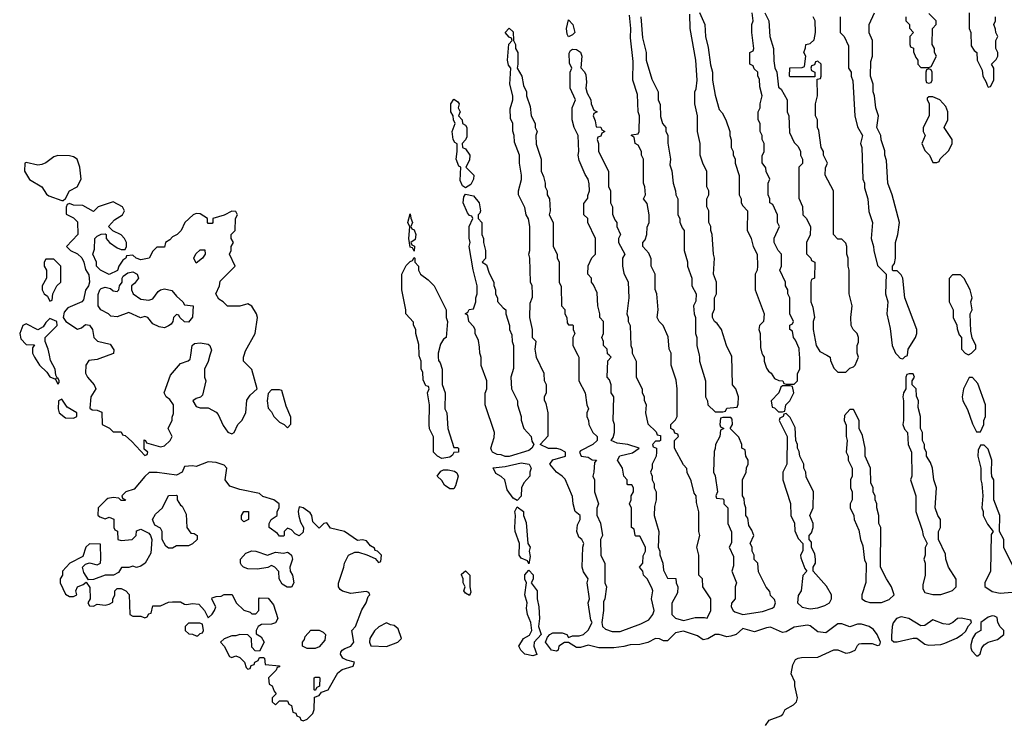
# Model space of a CAD drawing. Header units: inches. Extents: x 2380053 to 2584298, y 380219 to 546618.
# Tile 171 of 256: x 2463038 to 2468011, y 468151 to 471695. Entities that reach past the tile are written whole.
import ezdxf

# ---------------------------------------------------------------- set-up
doc = ezdxf.new("R2010")
doc.units = ezdxf.units.IN
doc.header["$MEASUREMENT"] = 0
doc.layers.add('C4466', color=7, linetype='Continuous')
doc.layers.add('C4467', color=7, linetype='Continuous')

msp = doc.modelspace()

# ---------------------------------------------------------------- linework, layer by layer
at = {"layer": 'C4466', "color": 2}
for points, elevation in [([(2463107, 470000), (2463112, 469990), (2463138, 469950), (2463174.4, 469914.4), (2463190, 469891.3), (2463219.6, 469879.6), (2463230, 469854), (2463238, 469862), (2463238, 469870), (2463230, 469886), (2463222, 469882), (2463226, 469890), (2463220.2, 469900.2), (2463217.2, 469930), (2463193.6, 469973.6), (2463188.1, 470000)], 58), ([(2463488.3, 470000), (2463430, 469979), (2463386.8, 469973.2), (2463371.3, 469950), (2463371, 469910), (2463381, 469890), (2463414, 469850), (2463422, 469830), (2463398, 469790), (2463392.7, 469732.7), (2463403.6, 469723.6), (2463430, 469722), (2463452.7, 469712.7), (2463454, 469650), (2463491.6, 469631.6), (2463510, 469614), (2463550, 469614), (2463558, 469598), (2463570, 469594), (2463603.6, 469563.6), (2463670, 469494), (2463682, 469498), (2463686, 469510), (2463666, 469526), (2463667.3, 469572.7), (2463674, 469570), (2463678, 469558), (2463750, 469538), (2463770, 469542), (2463798, 469570), (2463808, 469590), (2463788, 469630), (2463807.3, 469672.7), (2463807.3, 469687.3), (2463814.6, 469705.4), (2463814, 469750), (2463796.5, 469776.5), (2463778, 469790), (2463768, 469810), (2463800.2, 469899.8), (2463850, 469958), (2463888.9, 469971.1), (2463899, 469981), (2463901.8, 470000)], 58), ([(2463999, 470000), (2463990.7, 469969.3), (2463971.3, 469930), (2463971.3, 469890), (2463978, 469870), (2463962, 469798), (2463952, 469788), (2463930, 469782), (2463912, 469770), (2463930, 469742), (2463950, 469734), (2463990, 469734), (2464030, 469712), (2464041, 469701), (2464065.2, 469645.2), (2464090, 469611.3), (2464110, 469602.8), (2464122, 469610), (2464139.3, 469650), (2464159.5, 469670), (2464180.5, 469710), (2464186, 469774), (2464201.5, 469798.5), (2464238, 469830), (2464210, 469928.7), (2464168, 469970), (2464168, 469990), (2464171.1, 470000)], 58), ([(2465152, 470000), (2465152, 469990), (2465152.7, 469972.7), (2465162, 469962), (2465172, 469930), (2465171.6, 469851.6), (2465186.8, 469810), (2465186, 469730), (2465196, 469710), (2465201, 469630), (2465230, 469534), (2465250, 469534), (2465254, 469530), (2465254, 469510), (2465230, 469508), (2465224, 469496), (2465210, 469485.2), (2465170, 469479.3), (2465148, 469490), (2465128, 469510), (2465127.3, 469587.3), (2465108.4, 469628.4), (2465106, 469650), (2465108, 469750), (2465098, 469810), (2465106, 469830), (2465102, 469842), (2465090, 469846), (2465076.4, 469876.4), (2465074.6, 469914.6), (2465066, 469930), (2465066, 469970), (2465056.4, 469996.4), (2465056.2, 470000)], 54), ([(2465532.3, 470000), (2465532.7, 469932.7), (2465518, 469890), (2465522, 469830), (2465552, 469770), (2465552, 469750), (2465571.1, 469691.1), (2465571.6, 469671.6), (2465584.7, 469630), (2465622, 469590), (2465625.4, 469565.4), (2465634, 469550), (2465624.7, 469530), (2465610, 469519), (2465510, 469489), (2465490, 469489), (2465470, 469497.2), (2465450, 469499), (2465426, 469510), (2465420.4, 469520.4), (2465418, 469530), (2465434.6, 469585.4), (2465435.3, 469610), (2465388.7, 469750), (2465388.4, 469808.4), (2465398, 469830), (2465398, 469870), (2465368.9, 469948.9), (2465368.4, 469988.4), (2465365, 470000)], 54), ([(2466805.2, 468130), (2466823.9, 468156.1), (2466882, 468178), (2466892.5, 468187.5), (2466904, 468210), (2466946.3, 468233.7), (2466962, 468250), (2466966, 468270), (2466953.2, 468330), (2466953.2, 468350), (2466934, 468390), (2466943.2, 468436.8), (2466957.2, 468462.8), (2466969.4, 468470.6), (2466986.3, 468473.7), (2467070, 468474.8), (2467150, 468511.3), (2467170, 468511.3), (2467210, 468496), (2467230, 468498), (2467258, 468510), (2467270, 468534), (2467278, 468542), (2467290, 468544.7), (2467343.6, 468543.6), (2467370, 468534), (2467382, 468538), (2467386, 468550), (2467368.7, 468590), (2467350, 468614), (2467328, 468630), (2467290, 468641.2), (2467270, 468642), (2467230, 468628.7), (2467190, 468644), (2467170, 468644), (2467110, 468597.2), (2467070, 468602.7), (2467030, 468633.2), (2467016.2, 468636.2), (2466950, 468626.6), (2466910, 468603.7), (2466890, 468599.3), (2466830, 468626), (2466810, 468623.7), (2466750, 468602.7), (2466690, 468619), (2466656, 468590), (2466630, 468581.6), (2466610, 468578.4), (2466570, 468589.2), (2466550, 468589.2), (2466512.8, 468567.2), (2466490, 468562.7), (2466462, 468582), (2466390, 468607), (2466350, 468597.2), (2466310, 468558), (2466290, 468558), (2466270, 468568), (2466250, 468568.7), (2466210, 468549), (2466170, 468539), (2466122, 468538), (2466090, 468528.7), (2466038, 468522), (2465962.4, 468522.4), (2465910, 468535.3), (2465870, 468524), (2465850, 468524), (2465810, 468549), (2465790, 468549.2), (2465761, 468530), (2465758, 468510), (2465750, 468505.2), (2465724, 468510), (2465694, 468550), (2465704, 468576), (2465715.3, 468590), (2465730, 468597.3), (2465778.4, 468598.4), (2465802, 468590), (2465810, 468574), (2465830, 468582), (2465863.6, 468583.6), (2465886, 468590), (2465908.4, 468611.6), (2465928.7, 468650), (2465922.7, 468662.7), (2465908.7, 468750), (2465915.3, 468770), (2465904, 468850), (2465908.7, 468870), (2465886.3, 468906.3), (2465879.3, 468930), (2465882, 469030), (2465888, 469050), (2465878, 469070), (2465861.5, 469081.5), (2465852.7, 469110), (2465856, 469144), (2465868, 469170), (2465868, 469190), (2465844, 469210), (2465832.7, 469250), (2465830, 469286), (2465793.6, 469373.6), (2465778, 469390), (2465749.3, 469409.3), (2465715.3, 469450), (2465730, 469472), (2465795.3, 469490), (2465795.3, 469510), (2465770, 469524), (2465751.6, 469528.4), (2465708.9, 469528.9), (2465666, 469550), (2465707.3, 469592.7), (2465708, 469710), (2465696.4, 469756.4), (2465688.4, 469771.6), (2465688.4, 469791.6), (2465698, 469810), (2465698, 469850), (2465688, 469870), (2465687.3, 469907.3), (2465648.9, 469988.9), (2465647, 470000)], 54), ([(2465857, 470000), (2465862, 469990), (2465862, 469870), (2465894, 469810), (2465902, 469750), (2465911.3, 469730), (2465902, 469710), (2465902, 469690), (2465911.1, 469671.1), (2465912, 469650), (2465932, 469610), (2465954, 469590), (2465954, 469570), (2465932, 469550), (2465870, 469518), (2465864.7, 469510), (2465874, 469490), (2465910, 469484.7), (2465930, 469472), (2465952, 469470), (2465942, 469458), (2465938, 469410), (2465932, 469390), (2465942, 469370), (2465942, 469310), (2465962, 469250), (2465952.7, 469227.3), (2465952.7, 469192.7), (2465971.6, 469151.6), (2465982, 469090), (2465972, 469070), (2465974, 468990), (2465992.7, 468947.3), (2465994, 468850), (2466002, 468830), (2465994, 468770), (2465986, 468754), (2465987.3, 468710), (2465978, 468650), (2465982, 468630), (2465996.9, 468616.9), (2466030, 468604.7), (2466070, 468604.7), (2466175.9, 468644.1), (2466216, 468664), (2466235.3, 468690), (2466242, 468710), (2466228.7, 468770), (2466235.3, 468810), (2466230, 468826), (2466208, 468870), (2466188, 468890), (2466186, 468910), (2466168, 468930), (2466186, 468950), (2466187.3, 468987.3), (2466198, 469010), (2466198, 469030), (2466170, 469086), (2466150, 469086), (2466146, 469090), (2466142, 469122), (2466128, 469130), (2466127.3, 469227.3), (2466118, 469250), (2466126, 469270), (2466126, 469290), (2466138, 469310), (2466138, 469330), (2466130, 469346), (2466110, 469346), (2466106, 469350), (2466106, 469370), (2466088.9, 469388.9), (2466082, 469430), (2466058, 469470), (2466068.4, 469491.6), (2466132.9, 469507.1), (2466166, 469530), (2466110, 469548.7), (2466055.3, 469555.3), (2466026, 469570), (2466035.3, 469584.7), (2466042, 469610), (2466042, 469650), (2466035.3, 469670), (2466038, 469790), (2466026, 469810), (2466026, 469850), (2466016.4, 469876.4), (2466006, 469890), (2466008, 469972), (2466026, 469990), (2466015.2, 470000)], 54), ([(2466137, 470000), (2466152, 469970), (2466152, 469890), (2466182, 469830), (2466182, 469810), (2466191.6, 469791.6), (2466192.7, 469772.7), (2466202, 469750), (2466198, 469710), (2466210, 469654), (2466252.7, 469612.7), (2466258, 469598), (2466274, 469594), (2466274, 469570), (2466270, 469566), (2466250, 469566), (2466234, 469550), (2466238, 469538), (2466254, 469530), (2466254, 469510), (2466252, 469490), (2466232, 469450), (2466232, 469430), (2466224.7, 469410), (2466232, 469390), (2466232, 469370), (2466242, 469350), (2466242, 469330), (2466252, 469310), (2466252, 469270), (2466243.5, 469236.5), (2466242.8, 469190), (2466266, 469110), (2466262, 469030), (2466271.1, 469011.1), (2466271.6, 468991.6), (2466286, 468950), (2466290, 468914), (2466298, 468898), (2466310, 468874), (2466352.7, 468872.7), (2466354, 468850), (2466362, 468830), (2466359.6, 468800.4), (2466331.6, 468748.4), (2466331.3, 468690), (2466350, 468671.3), (2466390, 468661), (2466450, 468674.8), (2466496, 468676), (2466510, 468672), (2466528.7, 468710), (2466528, 468770), (2466488, 468830), (2466486, 468870), (2466468, 468890), (2466468, 468990), (2466458, 469030), (2466474, 469090), (2466468, 469110), (2466468.4, 469208.4), (2466456.4, 469256.4), (2466455.3, 469290), (2466444, 469304), (2466430, 469366), (2466408.4, 469408.4), (2466407.3, 469427.3), (2466390, 469446), (2466346, 469530), (2466346, 469570), (2466366, 469590), (2466362, 469602), (2466347.3, 469607.3), (2466342, 469622), (2466326, 469630), (2466326, 469650), (2466350, 469674), (2466358, 469690), (2466358, 469830), (2466353.6, 469873.6), (2466328, 469950), (2466328, 470000)], 54), ([(2466469.7, 470000), (2466472, 469990), (2466472, 469970), (2466502, 469870), (2466502, 469790), (2466512, 469770), (2466514, 469750), (2466550, 469714), (2466590, 469714), (2466602, 469718), (2466610, 469732), (2466662, 469738), (2466667.3, 469752.7), (2466668, 469790), (2466655.3, 469830), (2466638, 469850), (2466634.6, 469994.6), (2466632, 470000)], 54), ([(2466792, 470000), (2466798, 469990), (2466798, 469970), (2466810, 469934), (2466819.6, 469919.6), (2466834, 469910), (2466850, 469882), (2466872.7, 469872.7), (2466891.6, 469871.6), (2466898, 469858), (2466910, 469854), (2466950, 469854), (2466966, 469870), (2466967.3, 469907.3), (2466978, 469930), (2466978, 469990), (2466977.2, 470000)], 54), ([(2467114.3, 470000), (2467132, 469990), (2467132.7, 469972.7), (2467150, 469934), (2467170, 469914), (2467210, 469914), (2467230, 469934), (2467250, 469942), (2467258, 469950), (2467275.3, 469990), (2467271.7, 470000)], 54), ([(2467471.5, 470000), (2467485.4, 469985.4), (2467498, 469982), (2467510, 469994), (2467522, 469998), (2467522.3, 470000)], 54), ([(2468070, 468906), (2468008.9, 469028.9), (2468008, 469070), (2467986, 469110), (2467988.7, 469190), (2467958, 469270), (2467958, 469370), (2467948.4, 469388.4), (2467946, 469410), (2467948, 469470), (2467930, 469526), (2467910, 469546), (2467890, 469546), (2467879.6, 469520.4), (2467878, 469490), (2467892, 469430), (2467892, 469370), (2467898, 469350), (2467902, 469290), (2467898, 469230), (2467904.7, 469210), (2467904.7, 469190), (2467926.4, 469146.4), (2467954, 469110), (2467944.7, 469095.3), (2467942, 468910), (2467912, 468850), (2467912.7, 468832.7), (2467950, 468806), (2467990, 468798.8), (2468050, 468804)], 54)]:
    msp.add_lwpolyline(points, dxfattribs=dict(at, elevation=elevation))
for points, elevation in [([(2467550, 469906), (2467530, 469906), (2467518, 469902), (2467514, 469890), (2467514, 469830), (2467502, 469810), (2467498, 469790), (2467502, 469770), (2467502, 469670), (2467498, 469650), (2467506.4, 469626.4), (2467522, 469610), (2467524.7, 469550), (2467542, 469510), (2467544.7, 469390), (2467538, 469370), (2467564.7, 469290), (2467564.7, 469210), (2467596.9, 469116.9), (2467602, 469090), (2467622, 469050), (2467611.6, 469028.4), (2467611.3, 468990), (2467604.7, 468970), (2467611.3, 468950), (2467611.3, 468890), (2467599.6, 468840.4), (2467599.6, 468819.6), (2467610, 468802), (2467650, 468791.3), (2467690, 468791.3), (2467730, 468804.7), (2467750, 468812), (2467768, 468830), (2467768.4, 468868.4), (2467728.7, 468930), (2467715.3, 468970), (2467714.6, 468994.6), (2467678, 469070), (2467678, 469110), (2467688, 469130), (2467688, 469170), (2467675.3, 469190), (2467662, 469230), (2467668.7, 469330), (2467655.3, 469370), (2467648.7, 469430), (2467638, 469458), (2467618, 469490), (2467618, 469510), (2467608.7, 469528.7), (2467608.4, 469548.4), (2467598, 469570), (2467598, 469610), (2467588, 469630), (2467588, 469690), (2467576.4, 469736.4), (2467578, 469770), (2467567.3, 469792.7), (2467566, 469830), (2467546, 469850), (2467546, 469870), (2467558, 469890)], 54), ([(2467850, 469888), (2467832.7, 469887.3), (2467804.7, 469830), (2467798, 469790), (2467801, 469770), (2467825.4, 469725.4), (2467850, 469654), (2467870, 469614), (2467890, 469614), (2467908, 469650), (2467908, 469670), (2467915.3, 469690), (2467915.3, 469750), (2467878, 469858)], 54), ([(2464350, 469826), (2464310, 469826), (2464292.7, 469807.3), (2464287.3, 469770), (2464292.7, 469732.7), (2464310, 469714), (2464322, 469690), (2464350, 469662), (2464374, 469650), (2464390, 469634), (2464407.3, 469652.7), (2464407.3, 469687.3), (2464383.1, 469743.1), (2464362, 469822)], 58), ([(2466930, 469846), (2466890, 469846), (2466882, 469838), (2466872, 469810), (2466834, 469770), (2466838, 469738), (2466850, 469734), (2466870, 469714), (2466890, 469714), (2466902, 469718), (2466908, 469750), (2466928, 469770), (2466948, 469810), (2466942, 469842)], 54), ([(2463250, 469778), (2463234, 469770), (2463232, 469730), (2463238, 469710), (2463270, 469684.7), (2463310, 469682), (2463326, 469690), (2463326, 469710), (2463278, 469738)], 58), ([(2466910, 469706), (2466898, 469702), (2466894, 469690), (2466878, 469682), (2466874, 469670), (2466914, 469590), (2466912, 469450), (2466892, 469410), (2466892, 469370), (2466931.1, 469251.1), (2466932, 469190), (2466951.6, 469151.6), (2466952.7, 469112.7), (2466970, 469074), (2466994, 469050), (2466992.7, 469012.7), (2466982, 468990), (2466983.6, 468976.4), (2467003.6, 468923.6), (2467014, 468910), (2466992.7, 468887.3), (2466984.7, 468810), (2466970, 468786), (2466966, 468750), (2466990, 468726.8), (2467030, 468718.8), (2467070, 468724), (2467104.7, 468735.3), (2467128, 468750), (2467138, 468770), (2467138, 468790), (2467113.6, 468833.6), (2467046, 468910), (2467046, 468930), (2467058, 468950), (2467058, 468970), (2467054.6, 468994.6), (2467038, 469030), (2467036.4, 469056.4), (2467026, 469070), (2467026, 469090), (2467036.4, 469103.6), (2467046, 469130), (2467046, 469150), (2467028, 469190), (2467046, 469230), (2467048, 469310), (2467010, 469386), (2467008, 469410), (2466998, 469430), (2466998, 469450), (2466978, 469490), (2466974.6, 469514.6), (2466966, 469530), (2466966, 469550), (2466958, 469570), (2466954.6, 469634.6), (2466930, 469686)], 54), ([(2467250, 469726), (2467230, 469726), (2467203.6, 469696.4), (2467202, 469670), (2467212.7, 469647.3), (2467212, 469590), (2467218, 469570), (2467212, 469510), (2467222, 469490), (2467222, 469470), (2467242, 469430), (2467242, 469390), (2467234, 469370), (2467234, 469330), (2467242, 469310), (2467242, 469270), (2467232, 469250), (2467232, 469230), (2467251.1, 469191.1), (2467252, 469170), (2467276.9, 469116.9), (2467284.7, 469070), (2467296.9, 469036.9), (2467305.4, 468965.4), (2467314, 468950), (2467311.6, 468851.6), (2467292, 468790), (2467292, 468770), (2467310, 468758), (2467331.1, 468751.1), (2467390, 468751), (2467430, 468766), (2467455.3, 468790), (2467442, 468830), (2467415.3, 468870), (2467386, 468930), (2467388, 469130), (2467378, 469150), (2467378, 469190), (2467368, 469230), (2467368, 469250), (2467358, 469270), (2467358, 469290), (2467348.4, 469308.4), (2467348, 469330), (2467336.4, 469356.4), (2467335.3, 469430), (2467308, 469490), (2467308, 469530), (2467294.6, 469594.6), (2467278, 469630), (2467278, 469670)], 54), ([(2466630, 469686), (2466590, 469686), (2466578, 469682), (2466574, 469650), (2466578, 469638), (2466594, 469630), (2466578, 469622), (2466574, 469590), (2466552, 469550), (2466551.1, 469528.9), (2466545.4, 469514.6), (2466542, 469410), (2466551.1, 469391.1), (2466562, 469310), (2466554, 469290), (2466558, 469278), (2466590, 469274), (2466594, 469270), (2466594, 469250), (2466614, 469230), (2466614, 469150), (2466632.7, 469107.3), (2466632.7, 469052.7), (2466622, 469030), (2466643.6, 468983.6), (2466643.6, 468936.4), (2466634, 468910), (2466658, 468850), (2466652, 468830), (2466652, 468770), (2466632.7, 468747.3), (2466632, 468730), (2466642, 468710), (2466650, 468704.7), (2466691.1, 468691.1), (2466790, 468706), (2466838, 468722), (2466848, 468730), (2466855.3, 468750), (2466850, 468766), (2466830, 468786), (2466827.3, 468807.3), (2466808.4, 468828.4), (2466770, 468906), (2466766, 468950), (2466748.4, 468968.4), (2466748, 468990), (2466738, 469010), (2466738, 469030), (2466728, 469050), (2466746, 469090), (2466736.4, 469116.4), (2466720.4, 469140.4), (2466716.4, 469176.4), (2466706, 469190), (2466706, 469230), (2466698, 469250), (2466696.4, 469276.4), (2466688, 469290), (2466688, 469370), (2466708, 469410), (2466708.9, 469431.1), (2466718, 469450), (2466718, 469470), (2466706, 469490), (2466702, 469522), (2466686, 469530), (2466686, 469550), (2466670, 469586), (2466626, 469630), (2466638, 469650), (2466636.4, 469676.4)], 54), ([(2463990, 469462), (2463930, 469438), (2463910, 469442), (2463870, 469438), (2463858, 469410), (2463830, 469394), (2463732, 469408), (2463692.7, 469407.3), (2463670, 469388), (2463616.9, 469323.1), (2463574, 469310), (2463554, 469290), (2463558, 469278), (2463572, 469270), (2463570, 469266), (2463550, 469266), (2463538, 469278), (2463510, 469282), (2463483.6, 469276.4), (2463474, 469270), (2463434, 469230), (2463432.7, 469192.7), (2463443.6, 469183.6), (2463470, 469174), (2463490, 469182), (2463512.7, 469172.7), (2463514, 469130), (2463518, 469118), (2463532, 469112), (2463534, 469070), (2463550, 469064.7), (2463606, 469070), (2463626, 469090), (2463627.3, 469112.7), (2463650, 469122), (2463690, 469102), (2463698, 469090), (2463704.7, 469070), (2463699.6, 469000.4), (2463671.3, 468950), (2463650, 468934), (2463628.7, 468928.7), (2463610, 468935.3), (2463590, 468928), (2463552.7, 468927.3), (2463536.9, 468903.1), (2463511.6, 468888.4), (2463470, 468888.7), (2463410, 468868), (2463386, 468866), (2463362, 468902), (2463355.3, 468930), (2463370, 468944.7), (2463390, 468952), (2463430, 468942), (2463446, 468950), (2463448.4, 468971.6), (2463446, 469046), (2463390, 469048), (2463372, 469030), (2463356.9, 468983.1), (2463292, 468950), (2463254, 468910), (2463254, 468890), (2463242, 468870), (2463242, 468850), (2463270, 468794), (2463290, 468782), (2463310, 468782), (2463326, 468790), (2463322, 468810), (2463329.2, 468830.8), (2463358, 468842), (2463374, 468854), (2463392.7, 468827.3), (2463394, 468770), (2463382, 468750), (2463390, 468734), (2463410, 468732), (2463430, 468742), (2463470, 468738), (2463490, 468742), (2463508, 468752), (2463508, 468768), (2463518, 468790), (2463518, 468810), (2463530, 468822), (2463550, 468822), (2463574, 468810), (2463591.6, 468791.6), (2463594, 468690), (2463610, 468682), (2463650, 468682), (2463670, 468674), (2463682, 468678), (2463690, 468694), (2463702, 468698), (2463710, 468734), (2463750, 468734), (2463790, 468752), (2463810, 468754), (2463850, 468754), (2463870, 468742), (2463881, 468741), (2463910, 468746), (2463942, 468742), (2463972, 468710), (2463990, 468674), (2464010, 468692), (2464022, 468710), (2464028, 468730), (2464008.4, 468768.4), (2464010, 468774), (2464030, 468782), (2464056.4, 468783.6), (2464070, 468791.3), (2464110.9, 468790.9), (2464132, 468750), (2464170, 468712), (2464202, 468702), (2464210, 468694), (2464230, 468694), (2464246, 468710), (2464246, 468770), (2464250, 468774), (2464292.7, 468772.7), (2464319.6, 468739.6), (2464342, 468670), (2464330, 468648), (2464310, 468642), (2464259.6, 468640.4), (2464242, 468630), (2464232, 468610), (2464232.7, 468592.7), (2464256.9, 468576.9), (2464272, 468550), (2464250, 468506), (2464227.3, 468507.3), (2464210, 468526), (2464208, 468570), (2464190, 468588), (2464150, 468588.7), (2464130, 468582), (2464110, 468582), (2464070, 468568), (2464052, 468550), (2464071.3, 468531.3), (2464098, 468478), (2464110, 468474), (2464130, 468482), (2464150, 468474), (2464174, 468450), (2464182, 468422), (2464190, 468414), (2464202, 468418), (2464207.3, 468432.7), (2464222, 468438), (2464226, 468450), (2464242, 468458), (2464250, 468474), (2464270, 468474), (2464274, 468470), (2464278, 468438), (2464350, 468432), (2464350, 468426), (2464338, 468422), (2464334, 468410), (2464294, 468370), (2464298, 468338), (2464314, 468330), (2464323.6, 468303.6), (2464334, 468290), (2464314, 468270), (2464314, 468250), (2464330, 468234), (2464350, 468254), (2464390, 468254), (2464398, 468238), (2464411.6, 468231.6), (2464418, 468198), (2464432.7, 468192.7), (2464438, 468178), (2464452.7, 468172.7), (2464458, 468158), (2464470, 468154), (2464490, 468162), (2464518, 468190), (2464526, 468210), (2464527.3, 468272.7), (2464550, 468282), (2464562, 468298), (2464595.3, 468310), (2464644.1, 468395.9), (2464666.8, 468413.2), (2464722, 468430), (2464728.7, 468450), (2464690, 468459.3), (2464669.3, 468469.3), (2464659, 468490), (2464660.2, 468499.8), (2464666, 468510), (2464680.7, 468519.3), (2464710, 468531), (2464725.2, 468550), (2464715.3, 468610), (2464734, 468630), (2464765.6, 468714.4), (2464788.7, 468750), (2464798, 468782), (2464806, 468790), (2464802, 468802), (2464787.3, 468807.3), (2464710, 468797.2), (2464668.4, 468808.4), (2464656.4, 468816.4), (2464648, 468830), (2464648.4, 468848.4), (2464675.3, 468930), (2464678, 468950), (2464698, 468990), (2464730, 469004.7), (2464750, 469006), (2464791.6, 468991.6), (2464832.7, 468972.7), (2464850, 468954), (2464862, 468958), (2464866, 468990), (2464846, 469010), (2464834, 469014), (2464830, 469026), (2464810, 469038), (2464790, 469062), (2464770, 469068), (2464744, 469064), (2464678, 469110), (2464607.3, 469127.3), (2464590, 469154), (2464574, 469150), (2464550, 469126), (2464518, 469158), (2464514, 469190), (2464504.7, 469204.7), (2464470, 469228.7), (2464450, 469234), (2464444, 469210), (2464447.3, 469187.3), (2464456.9, 469156.9), (2464472, 469130), (2464470, 469106), (2464450, 469088), (2464430, 469098), (2464410, 469118), (2464390, 469126), (2464374, 469110), (2464374, 469090), (2464370, 469086), (2464350, 469086), (2464340.4, 469100.4), (2464298, 469130), (2464298, 469150), (2464308, 469170), (2464338, 469190), (2464338, 469210), (2464348.7, 469230), (2464349, 469250), (2464322, 469270), (2464266, 469286), (2464250, 469302), (2464150, 469321.2), (2464099.3, 469339.3), (2464076, 469370), (2464084, 469430), (2464070, 469444), (2464030, 469459)], 58), ([(2465550, 469266), (2465530, 469278), (2465500.9, 469320.9), (2465488, 469370), (2465470, 469388), (2465443.1, 469403.1), (2465429.1, 469430.9), (2465490, 469438), (2465570, 469456), (2465612, 469450), (2465622, 469430), (2465614, 469410), (2465614, 469390), (2465583.6, 469356.4), (2465572, 469330), (2465571.1, 469288.9)], 54), ([(2465210, 469326), (2465183.7, 469343.7), (2465170, 469368), (2465146, 469390), (2465164.7, 469415.3), (2465179, 469421), (2465202, 469422), (2465234.4, 469414.4), (2465245.4, 469405.4), (2465252, 469390), (2465238.8, 469341.2), (2465230, 469326)], 54), ([(2463790, 469026), (2463776.4, 469036.4), (2463758, 469070), (2463758, 469110), (2463750, 469126), (2463721.2, 469141.2), (2463708, 469170), (2463723.2, 469196.8), (2463759, 469230), (2463788.9, 469291.1), (2463830, 469294), (2463834, 469290), (2463834, 469270), (2463850, 469242), (2463858, 469238), (2463878, 469198), (2463882, 469130), (2463902, 469102), (2463919.6, 469099.6), (2463934, 469090), (2463934, 469070), (2463910, 469048), (2463890, 469038), (2463830, 469038), (2463810, 469026)], 58), ([(2464170, 469158), (2464158, 469170), (2464158, 469190), (2464170, 469211.3), (2464194, 469210), (2464194, 469170), (2464190, 469168.7)], 58), ([(2465610, 468946), (2465602, 468962), (2465570, 468975.3), (2465561.2, 468990), (2465562, 469050), (2465541.2, 469110), (2465539.3, 469130), (2465542, 469190), (2465538, 469210), (2465550, 469234), (2465582, 469210), (2465582, 469190), (2465595.3, 469155.3), (2465604.7, 469050), (2465616, 469030), (2465611.3, 469010), (2465616, 468984)], 54), ([(2464290, 468991), (2464330, 469004.7), (2464370, 469001), (2464390, 469004.7), (2464399.8, 468999.8), (2464411, 468991), (2464416, 468970), (2464402, 468930), (2464404.7, 468910), (2464416, 468890), (2464422, 468850), (2464410, 468828), (2464388.4, 468828.4), (2464363.1, 468843.1), (2464348, 468870), (2464347.3, 468907.3), (2464326, 468930), (2464310, 468938), (2464291.6, 468928.4), (2464239.8, 468920.2), (2464190, 468922), (2464169.1, 468929.1), (2464159, 468939), (2464154, 468950), (2464154, 468970), (2464180.2, 468999.8), (2464210, 469011.3), (2464230, 469011)], 58), ([(2465310, 468786), (2465290, 468798), (2465282, 468810), (2465288, 468830), (2465278, 468850), (2465278, 468870), (2465269.3, 468890.7), (2465270, 468894), (2465290, 468911.3), (2465310.8, 468890), (2465311, 468830), (2465316, 468804)], 54), ([(2465630, 468481.2), (2465590, 468489.4), (2465569, 468510), (2465559, 468530), (2465582, 468570), (2465613.2, 468586.8), (2465624, 468610), (2465619, 468650), (2465602, 468690), (2465598, 468722), (2465601.2, 468750), (2465589.2, 468790), (2465598, 468850), (2465589.1, 468869.1), (2465589.1, 468890.9), (2465610, 468914), (2465631.1, 468891.1), (2465631.1, 468868.9), (2465622, 468850), (2465650.8, 468810.8), (2465651.3, 468770), (2465660.7, 468730), (2465662.8, 468670), (2465658, 468630), (2465672, 468590), (2465636, 468550), (2465634.8, 468530), (2465650, 468488)], 54), ([(2467490, 468679.3), (2467466, 468670), (2467450, 468648), (2467444, 468630), (2467441, 468581), (2467442, 468562), (2467452.7, 468552.7), (2467470, 468552), (2467550, 468571.3), (2467568.9, 468571.1), (2467610, 468541), (2467630, 468536), (2467690, 468538.8), (2467710, 468546), (2467770, 468571.3), (2467798, 468590), (2467814.6, 468605.4), (2467830, 468634), (2467846, 468650), (2467842, 468662), (2467792.3, 468672.3), (2467774, 468670), (2467750.7, 468649.3), (2467730, 468639.3), (2467702.9, 468642.9), (2467650, 468664), (2467610, 468635.3), (2467590, 468634), (2467528, 468670)], 54), ([(2467950, 468684), (2467930, 468677.2), (2467892, 468650), (2467892, 468610), (2467865.4, 468594.6), (2467851.1, 468568.9), (2467842, 468538), (2467842, 468522), (2467846.4, 468506.4), (2467870, 468482), (2467878, 468482), (2467888.4, 468491.6), (2467898, 468522), (2467910, 468538), (2467929, 468551), (2467976.5, 468563.5), (2468008, 468590), (2468008, 468610), (2467990, 468628), (2467979, 468650), (2467974.6, 468674.6), (2467962, 468682)], 54), ([(2463947.3, 468647.3), (2463890, 468646), (2463874, 468630), (2463874, 468610), (2463892.7, 468592.7), (2463911.6, 468591.6), (2463930, 468582), (2463938, 468582), (2463950, 468594), (2463962, 468598), (2463966, 468610), (2463962, 468642)], 58), ([(2464490, 468518), (2464466, 468530), (2464466, 468550), (2464476.4, 468563.6), (2464480.4, 468579.6), (2464508.4, 468611.6), (2464550, 468612), (2464570, 468602), (2464582, 468590), (2464579.6, 468560.4), (2464550, 468528), (2464530, 468518)], 58), ([(2464890, 468648), (2464851.1, 468628.9), (2464830, 468608), (2464806.8, 468570), (2464804.7, 468550), (2464812, 468532), (2464890, 468528.2), (2464948, 468550), (2464966, 468570), (2464950, 468618), (2464930, 468635.3), (2464910, 468638)], 58), ([(2464530, 468306), (2464526, 468310), (2464526, 468370), (2464530, 468374), (2464550, 468374), (2464554, 468370), (2464552, 468328), (2464538, 468322)], 58)]:
    msp.add_lwpolyline(points, close=True, dxfattribs=dict(at, elevation=elevation))
at = {"layer": 'C4467', "color": 2}
for points, elevation in [([(2465810, 471608), (2465802.7, 471622.7), (2465799, 471650), (2465810, 471694), (2465831.3, 471670), (2465842, 471630), (2465830, 471618)], 54), ([(2467630, 471446), (2467618, 471442), (2467614, 471430), (2467614, 471390), (2467618, 471378), (2467630, 471374), (2467642, 471378), (2467646, 471390), (2467646, 471430), (2467642, 471442)], 54), ([(2465290, 470846), (2465275.3, 470855.3), (2465263.1, 470883.1), (2465266, 470950), (2465255.3, 470955.3), (2465242, 470990), (2465248, 471030), (2465247.3, 471067.3), (2465235.3, 471075.3), (2465228, 471090), (2465222, 471130), (2465238, 471170), (2465228.4, 471188.4), (2465228, 471210), (2465215.3, 471230), (2465215.3, 471270), (2465230, 471294), (2465250, 471282), (2465258, 471270), (2465252, 471250), (2465262, 471230), (2465254, 471210), (2465272, 471190), (2465274, 471170), (2465290, 471162), (2465296, 471150), (2465295.9, 471104.1), (2465290, 471088), (2465272, 471070), (2465274, 471050), (2465290, 471042), (2465310.8, 471010), (2465310, 470986), (2465292, 470950), (2465331, 470910), (2465330.7, 470889.3), (2465316.8, 470863.2)], 54), ([(2467650, 471306), (2467630, 471306), (2467622, 471298), (2467622, 471290), (2467632, 471272), (2467632, 471210), (2467602, 471150), (2467602, 471130), (2467612, 471110), (2467594, 471070), (2467610, 471034), (2467634, 471010), (2467650, 470974), (2467670, 470974), (2467682, 470978), (2467687.3, 470992.7), (2467730, 471034), (2467748, 471070), (2467748, 471090), (2467708, 471150), (2467726, 471190), (2467726, 471230), (2467716.4, 471256.4), (2467686, 471290)], 54), ([(2463230, 471008.7), (2463210, 471002), (2463170, 470972.7), (2463150, 470963.7), (2463130, 470960.9), (2463070, 470973.2), (2463064.7, 470970), (2463062.8, 470930), (2463087.1, 470887.1), (2463150, 470851.3), (2463174, 470814), (2463185.2, 470805.2), (2463250, 470782), (2463258, 470782), (2463268.7, 470791.3), (2463290, 470831.3), (2463328.4, 470851.6), (2463348, 470890), (2463342, 470950), (2463328, 470990), (2463310, 471002), (2463290, 471008)], 58), ([(2465030, 470526), (2465022, 470542), (2465010, 470546), (2465004, 470590), (2465008.4, 470648.4), (2464998, 470670), (2465010, 470714), (2465012.7, 470692.7), (2465022, 470670), (2465014, 470650), (2465018, 470638), (2465030, 470634), (2465038, 470610), (2465036, 470584), (2465014, 470570), (2465018, 470558), (2465031.6, 470551.6)], 54), ([(2463930, 470466), (2463918, 470490), (2463928.4, 470511.6), (2463950, 470532), (2463972.7, 470532.7), (2463974, 470510), (2463962, 470490)], 58), ([(2463210, 470486), (2463170, 470486), (2463162, 470470), (2463162, 470450), (2463174, 470430), (2463174, 470390), (2463152, 470350), (2463152, 470330), (2463162, 470310), (2463178, 470298), (2463190, 470274), (2463202, 470278), (2463206, 470310), (2463226, 470350), (2463246, 470370), (2463246, 470450)], 58), ([(2463690, 470278.8), (2463710, 470284.7), (2463737.2, 470322.8), (2463750, 470331.3), (2463770, 470336), (2463806.8, 470326.8), (2463830, 470298), (2463862, 470270), (2463870, 470254), (2463914, 470250), (2463911.6, 470191.6), (2463890, 470168), (2463870, 470168.7), (2463846, 470190), (2463842, 470202), (2463830, 470206), (2463814, 470190), (2463812, 470170), (2463803.6, 470156.4), (2463790, 470148), (2463770, 470138), (2463743.1, 470143.1), (2463710, 470158), (2463686, 470190), (2463670, 470195.3), (2463648.4, 470188.4), (2463590, 470215.3), (2463530, 470194), (2463498, 470198), (2463486, 470210), (2463448, 470230), (2463434, 470250), (2463433.6, 470306.4), (2463442, 470330), (2463450, 470338), (2463470, 470344.7), (2463497.3, 470337.3), (2463510, 470324.7), (2463530, 470322), (2463538, 470330), (2463542, 470350), (2463555.3, 470370), (2463555.3, 470390), (2463561.2, 470398.8), (2463584, 470416), (2463610, 470422), (2463632, 470410), (2463638, 470390), (2463618, 470362), (2463602, 470350), (2463602, 470330), (2463611.3, 470310), (2463650, 470282.8)], 58), ([(2467790, 470406), (2467750, 470406), (2467732.7, 470387.3), (2467732, 470270), (2467752, 470230), (2467752, 470190), (2467771.6, 470151.6), (2467772.7, 470132.7), (2467783.6, 470103.6), (2467794, 470090), (2467794, 470030), (2467814, 470010), (2467830, 470002), (2467846, 470010), (2467867.3, 470032.7), (2467868, 470050), (2467848.4, 470088.4), (2467842, 470122), (2467838, 470210), (2467848, 470230), (2467842, 470270), (2467848, 470290), (2467838, 470330), (2467808.4, 470388.4)], 54)]:
    msp.add_lwpolyline(points, close=True, dxfattribs=dict(at, elevation=elevation))
for points, elevation in [([(2466328, 470000), (2466328, 470010), (2466318, 470030), (2466313.6, 470093.6), (2466288, 470150), (2466268, 470170), (2466258, 470190), (2466262, 470230), (2466255.3, 470310), (2466248.4, 470331.6), (2466248, 470410), (2466228, 470450), (2466227.3, 470487.3), (2466216.4, 470516.4), (2466186, 470550), (2466186, 470570), (2466196.4, 470583.6), (2466206, 470610), (2466207.3, 470647.3), (2466218, 470670), (2466218, 470710), (2466207.3, 470767.3), (2466188, 470790), (2466198, 470810), (2466195.3, 470850), (2466188, 470870), (2466188, 470990), (2466178, 471010), (2466178, 471030), (2466162, 471062), (2466146, 471070), (2466142, 471102), (2466126, 471110), (2466130, 471114), (2466162, 471118), (2466166, 471130), (2466168, 471210), (2466162, 471230), (2466158, 471318), (2466134, 471390), (2466136.5, 471483.5), (2466122.7, 471602.7), (2466125.2, 471650), (2466118, 471718)], 54), ([(2466174.8, 471710), (2466183.5, 471603.5), (2466202.8, 471530), (2466202.8, 471490), (2466230, 471394), (2466262, 471330), (2466262, 471290), (2466272.7, 471267.3), (2466274, 471206), (2466284.7, 471170), (2466302, 471150), (2466302, 471130), (2466311.1, 471111.1), (2466311.6, 471071.6), (2466324.7, 470990), (2466322, 470962), (2466331.1, 470931.1), (2466338, 470870), (2466351.1, 470831.1), (2466352, 470810), (2466362, 470790), (2466362, 470710), (2466371.6, 470691.6), (2466372.7, 470672.7), (2466383.6, 470643.6), (2466394, 470630), (2466394, 470530), (2466411.1, 470471.1), (2466411.3, 470450), (2466432, 470390), (2466432, 470350), (2466454, 470310), (2466452.7, 470272.7), (2466442, 470250), (2466444.7, 470210), (2466452, 470190), (2466452, 470110), (2466458, 470090), (2466458, 470050), (2466469.7, 470000)], 54), ([(2466632, 470000), (2466608, 470050), (2466582, 470130), (2466560.4, 470160.4), (2466548, 470170), (2466538, 470190), (2466538, 470210), (2466547.3, 470232.7), (2466548, 470290), (2466558, 470310), (2466558, 470370), (2466542, 470410), (2466548, 470490), (2466542, 470510), (2466535.3, 470610), (2466528, 470630), (2466528, 470650), (2466518, 470670), (2466518, 470730), (2466508.7, 470750), (2466508.7, 470790), (2466518, 470810), (2466518, 470830), (2466508, 470850), (2466508, 470930), (2466490, 470966), (2466475.3, 471010), (2466475.3, 471070), (2466462, 471130), (2466462, 471210), (2466448, 471270), (2466448, 471330), (2466454.6, 471345.4), (2466459, 471390), (2466453.2, 471490), (2466424, 471650), (2466423.1, 471723.1)], 54), ([(2466471.1, 471731.1), (2466498.8, 471670), (2466501, 471610), (2466515.3, 471555.3), (2466526.8, 471466.8), (2466538, 471430), (2466538, 471390), (2466550, 471314), (2466570, 471242), (2466585.4, 471225.4), (2466604.7, 471190), (2466624.7, 471130), (2466624.7, 471110), (2466631.6, 471088.4), (2466632, 471050), (2466642, 471030), (2466642, 471010), (2466651.6, 470991.6), (2466652, 470970), (2466671.6, 470908.4), (2466672, 470810), (2466682, 470790), (2466682, 470770), (2466690, 470754), (2466714, 470730), (2466711.6, 470631.6), (2466732, 470590), (2466742, 470550), (2466762, 470510), (2466764.7, 470450), (2466762, 470430), (2466752, 470410), (2466752, 470330), (2466798, 470210), (2466794, 470170), (2466774, 470150), (2466772, 470130), (2466778, 470110), (2466779.6, 470039.6), (2466786, 470010), (2466792, 470000)], 54), ([(2466977.2, 470000), (2466974.6, 470034.6), (2466956.4, 470076.4), (2466946, 470090), (2466942, 470122), (2466928, 470130), (2466928.4, 470151.6), (2466942, 470158), (2466946, 470170), (2466928, 470210), (2466928, 470290), (2466918, 470310), (2466918, 470330), (2466906, 470350), (2466906, 470370), (2466878, 470430), (2466886, 470450), (2466886, 470510), (2466868.4, 470528.4), (2466848.7, 470570), (2466848.9, 470591.1), (2466875.3, 470650), (2466866, 470670), (2466866, 470710), (2466842, 470762), (2466826, 470770), (2466826, 470790), (2466818, 470810), (2466818, 470870), (2466826, 470890), (2466808.4, 470928.4), (2466807.3, 470947.3), (2466787.3, 470972.7), (2466787.3, 471007.3), (2466798, 471030), (2466798, 471070), (2466788, 471090), (2466788, 471110), (2466778, 471130), (2466778, 471170), (2466768, 471190), (2466768, 471230), (2466778, 471250), (2466778, 471270), (2466788, 471310), (2466776.4, 471356.4), (2466774.6, 471394.6), (2466766, 471410), (2466766, 471430), (2466747.3, 471447.3), (2466742, 471462), (2466726, 471470), (2466726, 471530), (2466742, 471538), (2466746, 471550), (2466735.3, 471630), (2466735.3, 471670), (2466742, 471690), (2466738, 471730)], 54), ([(2466802, 471730), (2466821, 471690), (2466826, 471610), (2466844.7, 471550), (2466847.1, 471487.1), (2466852.7, 471452.7), (2466862, 471430), (2466870, 471354), (2466884.7, 471344.7), (2466914, 471290), (2466914, 471230), (2466922, 471210), (2466925.4, 471125.4), (2466950, 471074), (2466970, 471054), (2466982, 471030), (2466982, 471010), (2466992, 470990), (2466991.6, 470968.4), (2466974, 470950), (2466972.7, 470792.7), (2466991.6, 470751.6), (2466994, 470710), (2467011.6, 470691.6), (2467031.6, 470648.4), (2467031.1, 470608.9), (2467012, 470570), (2467012.7, 470512.7), (2467034, 470490), (2467038, 470478), (2467054, 470470), (2467052, 470390), (2467038, 470382), (2467034, 470370), (2467034, 470270), (2467043.6, 470243.6), (2467052, 470190), (2467046, 470170), (2467046, 470130), (2467061, 470050), (2467079.6, 470019.6), (2467114.3, 470000)], 54), ([(2467271.7, 470000), (2467268, 470010), (2467268, 470050), (2467274.6, 470065.4), (2467275.3, 470090), (2467268, 470110), (2467248, 470130), (2467238, 470150), (2467235.3, 470190), (2467242, 470250), (2467228, 470310), (2467228, 470430), (2467222, 470450), (2467222, 470490), (2467215.3, 470510), (2467215.3, 470550), (2467210, 470566), (2467190, 470586), (2467170, 470586), (2467148, 470610), (2467148, 470830), (2467106, 470910), (2467107.3, 470947.3), (2467118, 470970), (2467098, 471010), (2467098, 471030), (2467086, 471050), (2467074.6, 471134.6), (2467068, 471150), (2467068, 471190), (2467058, 471210), (2467058, 471270), (2467068, 471310), (2467066, 471394), (2467082, 471398), (2467086, 471410), (2467086, 471470), (2467070, 471486), (2467058, 471482), (2467052.7, 471467.3), (2467038, 471462), (2467034, 471450), (2467038, 471438), (2467054, 471430), (2467054, 471406), (2466930, 471406), (2466926, 471410), (2466927.3, 471452.7), (2466990, 471454), (2467002, 471458), (2467008, 471510), (2466998, 471530), (2467007.3, 471552.7), (2467008, 471570), (2467030, 471574), (2467050, 471594), (2467058, 471630), (2467055.3, 471690), (2467046, 471710)], 54), ([(2467182, 471710), (2467182, 471630), (2467202, 471610), (2467223.6, 471563.6), (2467224.7, 471450), (2467238, 471430), (2467238, 471410), (2467245.4, 471385.4), (2467256, 471210), (2467270, 471154), (2467294, 471110), (2467284.7, 471070), (2467292, 471050), (2467296, 470890), (2467304.7, 470870), (2467305.4, 470845.4), (2467322, 470790), (2467326.4, 470726.4), (2467346, 470670), (2467338, 470590), (2467351, 470550), (2467351.3, 470530), (2467370, 470454), (2467414, 470410), (2467411.3, 470310), (2467422, 470270), (2467418, 470210), (2467435.3, 470135.3), (2467444.7, 470050), (2467462, 470010), (2467471.5, 470000)], 54), ([(2467522.3, 470000), (2467526, 470030), (2467562, 470090), (2467568.7, 470110), (2467568.7, 470130), (2467508, 470290), (2467498, 470390), (2467490, 470406), (2467470, 470426), (2467450, 470426), (2467446, 470430), (2467446, 470450), (2467456.4, 470463.6), (2467462, 470490), (2467462, 470570), (2467474, 470610), (2467482, 470670), (2467444, 470810), (2467422, 470870), (2467416.4, 470983.6), (2467408, 471010), (2467407.3, 471032.7), (2467388.9, 471088.9), (2467388, 471110), (2467368, 471150), (2467375.3, 471210), (2467362, 471250), (2467355.3, 471310), (2467348.7, 471330), (2467348.7, 471370), (2467335.3, 471410), (2467336.4, 471483.6), (2467346, 471510), (2467346, 471590), (2467328.9, 471628.9), (2467328, 471670), (2467355.3, 471730)], 54), ([(2467514, 471710), (2467514, 471690), (2467531.6, 471671.6), (2467532.7, 471652.7), (2467552, 471630), (2467534, 471610), (2467534, 471570), (2467538, 471558), (2467551.6, 471551.6), (2467552.7, 471532.7), (2467563.6, 471503.6), (2467574, 471490), (2467574, 471470), (2467590, 471454), (2467630, 471454), (2467642, 471458), (2467668, 471510), (2467658, 471530), (2467658, 471550), (2467646, 471570), (2467648, 471650), (2467666, 471670), (2467666, 471690), (2467630, 471726)], 54), ([(2467834, 471730), (2467834, 471650), (2467842, 471630), (2467843.6, 471563.6), (2467859.6, 471539.6), (2467872, 471530), (2467874, 471490), (2467899.6, 471439.6), (2467902, 471410), (2467919.6, 471379.6), (2467923.6, 471363.6), (2467930, 471354), (2467942, 471358), (2467958, 471390), (2467958, 471450), (2467946, 471470), (2467970, 471494), (2467978, 471510), (2467978, 471530), (2467968, 471550), (2467968, 471590), (2467978, 471610), (2467968, 471630), (2467967.3, 471647.3), (2467958, 471670), (2467966, 471690), (2467966, 471710)], 54), ([(2465647, 470000), (2465642, 470030), (2465646, 470070), (2465628.4, 470088.4), (2465628.7, 470130), (2465615.3, 470190), (2465616.4, 470263.6), (2465627.3, 470292.7), (2465628, 470310), (2465626, 470350), (2465618, 470370), (2465615.3, 470490), (2465608.7, 470510), (2465615.3, 470530), (2465614, 470650), (2465608.4, 470688.4), (2465595.3, 470710), (2465590, 470746), (2465558, 470810), (2465558, 470830), (2465572.9, 470887.1), (2465573.2, 470910), (2465562, 470970), (2465562, 471010), (2465536.4, 471076.4), (2465535.3, 471110), (2465528.4, 471131.6), (2465528, 471170), (2465516.4, 471196.4), (2465514.6, 471245.4), (2465528, 471290), (2465528, 471310), (2465514, 471370), (2465518, 471450), (2465506, 471466), (2465501.2, 471490), (2465509, 471571), (2465526, 471590), (2465522, 471602), (2465510, 471606), (2465489.3, 471630), (2465510, 471652), (2465530, 471634), (2465531.3, 471590), (2465542, 471570), (2465542, 471550), (2465554, 471530), (2465554.8, 471470), (2465551, 471450), (2465574, 471410), (2465582.8, 471362.8), (2465598, 471330), (2465598, 471310), (2465616.9, 471256.9), (2465622, 471210), (2465642, 471170), (2465642, 471150), (2465652, 471130), (2465644.7, 471110), (2465646.4, 471066.4), (2465671.1, 470991.1), (2465672, 470930), (2465683.6, 470903.6), (2465692, 470870), (2465692, 470850), (2465702, 470830), (2465702, 470810), (2465714, 470790), (2465718, 470730), (2465712, 470710), (2465732, 470670), (2465732, 470550), (2465752, 470510), (2465752.7, 470492.7), (2465762, 470470), (2465762, 470370), (2465772.7, 470347.3), (2465774, 470250), (2465791.6, 470231.6), (2465792, 470210), (2465802, 470190), (2465803.6, 470163.6), (2465810, 470154), (2465830, 470154), (2465834, 470150), (2465834, 470130), (2465842, 470110), (2465832, 470090), (2465832, 470050), (2465857, 470000)], 54), ([(2466015.2, 470000), (2466007.3, 470007.3), (2466006, 470030), (2465986, 470050), (2465986, 470070), (2465978, 470090), (2465986, 470110), (2465986, 470170), (2465968, 470190), (2465968, 470210), (2465958, 470250), (2465954.6, 470314.6), (2465936.4, 470356.4), (2465926, 470370), (2465926, 470390), (2465908, 470410), (2465908.4, 470451.6), (2465927.3, 470492.7), (2465946, 470510), (2465946, 470590), (2465908, 470670), (2465908, 470690), (2465888, 470710), (2465887.3, 470767.3), (2465907.3, 470792.7), (2465907.3, 470807.3), (2465915.3, 470830), (2465914.6, 470865.4), (2465908.7, 470890), (2465893.6, 470913.6), (2465863.1, 470983.1), (2465858, 471010), (2465862, 471030), (2465858, 471110), (2465838, 471150), (2465828.7, 471190), (2465828, 471250), (2465846, 471290), (2465818, 471350), (2465818, 471430), (2465826, 471450), (2465815.3, 471475.3), (2465813.6, 471526.4), (2465820.2, 471539.8), (2465830, 471546), (2465850, 471544.7), (2465870.6, 471530.6), (2465877.3, 471510), (2465871.6, 471451.6), (2465891, 471431), (2465897.3, 471417.3), (2465901, 471379), (2465898, 471350), (2465903.6, 471323.6), (2465922, 471290), (2465924.7, 471270), (2465938, 471238), (2465954, 471230), (2465938, 471222), (2465934, 471210), (2465944.7, 471184.7), (2465950, 471154), (2465972.7, 471152.7), (2465978, 471138), (2465994, 471130), (2465978, 471122), (2465972.7, 471107.3), (2465958, 471102), (2465954, 471090), (2465962, 471070), (2465962, 471030), (2466012, 470930), (2466012.7, 470852.7), (2466022, 470830), (2466022, 470770), (2466032, 470750), (2466032.7, 470712.7), (2466043.6, 470683.6), (2466054, 470670), (2466054, 470650), (2466072, 470610), (2466062, 470590), (2466062, 470570), (2466094, 470510), (2466082, 470490), (2466082, 470450), (2466090, 470414), (2466112, 470370), (2466114, 470290), (2466104.7, 470210), (2466112, 470190), (2466112, 470170), (2466122, 470150), (2466124.7, 470050), (2466132, 470030), (2466132, 470010), (2466137, 470000)], 54), ([(2465365, 470000), (2465362, 470010), (2465360.4, 470040.4), (2465354.6, 470074.6), (2465338, 470110), (2465338, 470130), (2465330, 470146), (2465306, 470170), (2465302, 470202), (2465288, 470210), (2465302, 470218), (2465308.4, 470231.6), (2465330, 470234), (2465342, 470270), (2465342, 470290), (2465348.7, 470310), (2465348.7, 470350), (2465328.7, 470431.3), (2465309, 470549), (2465314, 470570), (2465308.9, 470591.1), (2465308, 470650), (2465326, 470690), (2465322, 470702), (2465310, 470706), (2465300.2, 470720.2), (2465278, 470770), (2465280.4, 470799.6), (2465290, 470814), (2465330, 470804.7), (2465358.8, 470770), (2465364.7, 470730), (2465362, 470718), (2465354, 470710), (2465354, 470690), (2465372, 470670), (2465372, 470610), (2465381, 470590), (2465381, 470570), (2465391.1, 470528.9), (2465391.3, 470488.7), (2465374, 470470), (2465396, 470456), (2465410, 470414), (2465432, 470370), (2465432.7, 470352.7), (2465442, 470330), (2465442, 470310), (2465452, 470288), (2465452, 470272), (2465479.6, 470239.6), (2465494, 470230), (2465494, 470210), (2465511.3, 470150), (2465512, 470130), (2465523.6, 470103.6), (2465524.7, 470070), (2465532, 470050), (2465532.3, 470000)], 54), ([(2464171.1, 470000), (2464178, 470022), (2464228, 470110), (2464239, 470190), (2464234, 470210), (2464210, 470248.7), (2464190, 470259), (2464150, 470248), (2464088.4, 470248.4), (2464066, 470270), (2464043.1, 470283.1), (2464028, 470310), (2464048, 470350), (2464050, 470374), (2464126, 470450), (2464098, 470510), (2464106, 470530), (2464106, 470550), (2464118, 470570), (2464106, 470590), (2464106, 470610), (2464126, 470630), (2464128, 470690), (2464138, 470710), (2464130, 470726), (2464110, 470728), (2464070, 470708), (2464014, 470690), (2464014, 470670), (2464010, 470666), (2463990, 470666), (2463986, 470670), (2463986, 470690), (2463950, 470714), (2463930, 470715.3), (2463914, 470710), (2463872, 470670), (2463854, 470630), (2463834, 470610), (2463810, 470598), (2463796.9, 470583.1), (2463774, 470570), (2463770, 470546), (2463730, 470546), (2463710, 470526), (2463692, 470490), (2463650, 470482), (2463626, 470490), (2463610, 470506), (2463578, 470502), (2463574, 470490), (2463559.6, 470480.4), (2463538, 470450), (2463531.3, 470428.7), (2463490, 470408.7), (2463446, 470430), (2463426, 470450), (2463426, 470470), (2463408, 470510), (2463416.4, 470536.4), (2463418, 470590), (2463430, 470602), (2463450, 470612), (2463470, 470614), (2463474, 470610), (2463474, 470590), (2463492, 470570), (2463530, 470542), (2463550, 470534), (2463570, 470534), (2463578, 470550), (2463578, 470570), (2463568, 470590), (2463550, 470608), (2463508, 470628), (2463486, 470650), (2463516.4, 470683.6), (2463558, 470710), (2463568, 470730), (2463558, 470750), (2463510, 470775.3), (2463434, 470750), (2463410, 470726), (2463356.4, 470756.4), (2463310, 470758), (2463290, 470766), (2463278, 470762), (2463272.7, 470747.3), (2463272.7, 470712.7), (2463310, 470694), (2463330, 470674), (2463332, 470610), (2463274, 470550), (2463294, 470530), (2463330, 470512), (2463351.3, 470491.3), (2463362, 470470), (2463370, 470434), (2463386.4, 470406.4), (2463391.3, 470370), (2463386, 470350), (2463370.9, 470329.1), (2463359.8, 470280.2), (2463352, 470270), (2463280.4, 470239.6), (2463262, 470218), (2463258, 470190), (2463271, 470171), (2463330, 470132), (2463350, 470138), (2463370, 470156), (2463390, 470151.3), (2463406, 470130), (2463412, 470090), (2463431.1, 470071.1), (2463495.3, 470055.3), (2463512.7, 470027.3), (2463511.6, 470008.4), (2463488.3, 470000)], 58), ([(2465056.2, 470000), (2465054, 470054), (2465038, 470110), (2465038, 470130), (2465027.3, 470152.7), (2465027.3, 470167.3), (2464988.7, 470210), (2464988.7, 470230), (2464968.9, 470331.1), (2464968.7, 470410), (2464990, 470454), (2465010, 470474), (2465022, 470478), (2465030, 470494), (2465034, 470490), (2465034, 470470), (2465052, 470450), (2465052, 470430), (2465062, 470410), (2465101, 470381), (2465130.9, 470350.9), (2465192, 470230), (2465192, 470190), (2465198, 470170), (2465192, 470090), (2465178, 470082), (2465163.6, 470056.4), (2465152, 470010), (2465152, 470000)], 54), ([(2463188.1, 470000), (2463182, 470030), (2463166, 470070), (2463166, 470090), (2463228, 470150), (2463226, 470170), (2463190, 470186), (2463170, 470166), (2463156.9, 470143.1), (2463130, 470128), (2463070, 470158), (2463054, 470150), (2463038, 470110), (2463043.6, 470083.6), (2463070, 470054), (2463112.7, 470052.7), (2463102, 470038), (2463102, 470010), (2463107, 470000)], 58), ([(2463901.8, 470000), (2463909, 470050), (2463921.2, 470058.8), (2463950, 470062.8), (2463990, 470056), (2463998, 470050), (2464006, 470026), (2463999, 470000)], 58)]:
    msp.add_lwpolyline(points, dxfattribs=dict(at, elevation=elevation))

doc.saveas('drawing.dxf')
